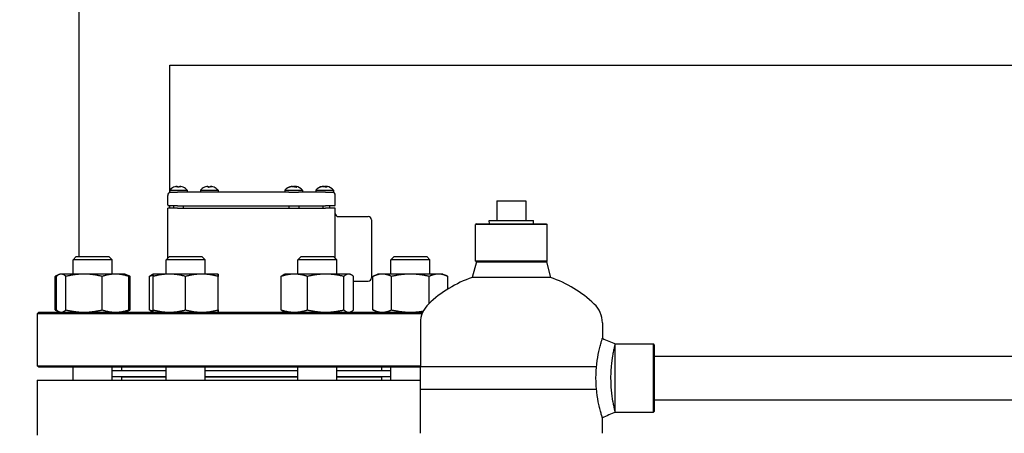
# Model space of a CAD drawing. Header units: inches. Extents: x 18 to 846, y -67 to 561.
# Tile 47 of 256: x 66 to 85, y 248 to 256. Entities that reach past the tile are written whole.
import ezdxf

# ---------------------------------------------------------------- set-up
doc = ezdxf.new("R2010")
doc.units = ezdxf.units.IN
doc.header["$LTSCALE"] = 24
doc.header["$MEASUREMENT"] = 0
doc.layers.add('Dimension (ANSI)', color=7, linetype='Continuous', lineweight=25)
doc.layers.add('Visible (ANSI)', color=7, linetype='Continuous', lineweight=30)
doc.styles.add('Note Text (ANSI)', font='tahoma.ttf')
doc.dimstyles.new('SB Fraction-16 (ANSI)', dxfattribs={"dimscale": 24, "dimtxt": 0.125, "dimasz": 0.098425, "dimexe": 0.125, "dimexo": 0.0625, "dimgap": 0.031496, "dimtad": 0, "dimtih": 1, "dimtoh": 1, "dimdec": 4, "dimrnd": 1e-08, "dimzin": 0, "dimdsep": 46, "dimlunit": 5, "dimtxsty": 'Note Text (ANSI)', "dimcen": 0.09, "dimdle": 0.393701, "dimclrd": 256, "dimclre": 256, "dimclrt": 256, "dimadec": 0, "dimazin": 3, "dimtfac": 0.96, "dimtofl": 0, "dimtmove": 0, "dimatfit": 3, "dimfxl": 1, "dimfrac": 2, "dimtolj": 1, "dimtzin": 12, "dimlwd": -1, "dimlwe": -1, "dimarcsym": 0})

# ---------------------------------------------------------------- blocks, each defined once
blk = doc.blocks.new('*D15')
at = {"layer": 'Defpoints', "color": 0, "transparency": 16777216}
for p in [(115.819, 378.668), (40.586, 88.956), (79.694, 88.956)]:
    blk.add_point(p, dxfattribs=at)
at = {"layer": 'Dimension (ANSI)', "transparency": 16777216}
for p, q in [((114.319, 378.668), (37.586, 378.668)), ((40.586, 376.306), (40.586, 240.462)), ((40.586, 91.318), (40.586, 235.162)), ((78.194, 88.956), (37.586, 88.956))]:
    blk.add_line(p, q, dxfattribs=at)
for points in [[(40.193, 376.306), (40.98, 376.306), (40.586, 378.668)], [(40.193, 91.318), (40.98, 91.318), (40.586, 88.956)]]:
    blk.add_solid(points, dxfattribs=at)
at = {"layer": 'Dimension (ANSI)', "transparency": 16777216, "insert": (31.446, 239.706), "char_height": 3, "attachment_point": 1, "style": 'Note Text (ANSI)'}
blk.add_mtext('\\A1;289 11/16', dxfattribs=at)

msp = doc.modelspace()

# ---------------------------------------------------------------- linework, layer by layer
at = {"layer": 'Visible (ANSI)'}
for p, q in [((67.19412, 256.91786), (67.19412, 251.48286)), ((68.94412, 255.16786), (110.44412, 255.16786)), ((68.94412, 252.76661), (68.94412, 255.16786)), ((68.93757, 252.75908), (69.27757, 252.75908)), ((68.93757, 252.75908), (68.93757, 252.72286)), ((68.93757, 252.72286), (68.96486, 252.72286)), ((68.94412, 252.71932), (68.94412, 252.72286)), ((68.96486, 252.72286), (69.08986, 252.72286)), ((69.07649, 252.83416), (69.07651, 252.83388)), ((69.12553, 252.81828), (69.08961, 252.81828)), ((71.23498, 252.72286), (69.08986, 252.72286)), ((69.09484, 252.83397), (69.09621, 252.81828)), ((69.1203, 252.83397), (69.11893, 252.81828)), ((69.13865, 252.83416), (69.13863, 252.83388)), ((69.27757, 252.75908), (69.27757, 252.72286)), ((69.53236, 252.75908), (69.87236, 252.75908)), ((69.53236, 252.75908), (69.53236, 252.72286)), ((69.67128, 252.83416), (69.6713, 252.83388)), ((69.72032, 252.81828), (69.6844, 252.81828)), ((69.68963, 252.83397), (69.691, 252.81828)), ((69.71509, 252.83397), (69.71372, 252.81828)), ((69.73344, 252.83416), (69.73342, 252.83388)), ((69.87236, 252.75908), (69.87236, 252.72286)), ((71.15736, 252.75908), (71.49736, 252.75908)), ((71.15736, 252.75908), (71.15736, 252.72286)), ((71.23498, 252.72286), (71.41974, 252.72286)), ((71.25272, 252.81828), (71.2388, 252.81828)), ((71.28925, 252.83551), (71.28946, 252.83315)), ((71.29797, 252.83498), (71.29798, 252.83492)), ((71.38205, 252.81828), (71.35014, 252.81828)), ((71.35675, 252.83498), (71.35529, 252.81828)), ((71.36547, 252.83551), (71.36542, 252.83486)), ((71.93986, 252.72286), (71.41974, 252.72286)), ((71.49736, 252.75908), (71.49736, 252.72286)), ((71.75215, 252.75908), (72.09215, 252.75908)), ((71.75215, 252.75908), (71.75215, 252.72286)), ((71.84219, 252.81828), (71.83178, 252.81828)), ((71.88478, 252.83546), (71.8849, 252.83405)), ((71.96904, 252.81828), (71.93554, 252.81828)), ((71.93986, 252.72286), (72.06486, 252.72286)), ((71.94154, 252.82973), (71.94095, 252.82295)), ((71.94833, 252.83479), (71.94689, 252.81828)), ((71.95953, 252.83546), (71.95945, 252.83462)), ((72.06486, 252.72286), (72.09215, 252.72286)), ((72.09215, 252.75908), (72.09215, 252.72286)), ((68.90236, 252.47849), (68.90236, 252.66036)), ((72.12736, 252.47849), (72.12736, 252.66036)), ((75.2345, 252.55686), (75.7945, 252.55686)), ((75.2345, 252.55686), (75.2345, 252.17686)), ((75.7945, 252.55686), (75.7945, 252.17686)), ((69.08986, 252.41286), (68.90236, 252.41286)), ((68.90236, 251.44955), (68.90236, 252.41286)), ((69.08986, 252.46286), (68.91799, 252.46286)), ((68.94412, 252.41286), (68.94412, 252.46286)), ((69.01257, 252.46286), (69.01257, 252.41286)), ((69.08986, 252.46286), (71.93986, 252.46286)), ((69.08986, 252.41286), (71.93986, 252.41286)), ((69.20257, 252.46286), (69.20257, 252.41286)), ((71.23236, 252.46286), (71.23236, 252.41286)), ((71.42236, 252.46286), (71.42236, 252.41286)), ((71.88986, 252.46286), (71.88986, 252.41286)), ((72.11174, 252.46286), (71.93986, 252.46286)), ((72.12736, 252.41286), (71.93986, 252.41286)), ((72.01715, 252.46286), (72.01715, 252.41286)), ((72.12736, 251.44955), (72.12736, 252.41286)), ((72.18986, 252.25286), (72.76236, 252.25286)), ((72.82486, 252.19036), (72.82486, 251.07536)), ((75.08921, 252.17686), (75.93978, 252.17686)), ((75.09109, 252.11686), (75.08921, 252.17686)), ((75.93791, 252.11686), (75.93978, 252.17686)), ((74.84262, 252.11686), (74.827, 252.10124)), ((76.202, 252.10124), (74.827, 252.10124)), ((74.827, 251.39811), (74.827, 252.10124)), ((74.84262, 252.11686), (76.18637, 252.11686)), ((76.18637, 252.11686), (76.202, 252.10124)), ((76.202, 251.39811), (76.202, 252.10124)), ((67.14432, 251.48286), (67.08182, 251.42036)), ((67.83182, 251.42036), (67.08182, 251.42036)), ((67.08182, 251.14686), (67.08182, 251.42036)), ((67.14432, 251.48286), (67.76932, 251.48286)), ((67.76932, 251.48286), (67.83182, 251.42036)), ((67.83182, 251.14686), (67.83182, 251.42036)), ((68.93568, 251.48286), (68.87318, 251.42036)), ((69.62318, 251.42036), (68.87318, 251.42036)), ((68.87318, 251.14686), (68.87318, 251.42036)), ((68.93568, 251.48286), (69.56068, 251.48286)), ((69.56068, 251.48286), (69.62318, 251.42036)), ((69.62318, 251.14686), (69.62318, 251.42036)), ((71.46904, 251.48286), (71.40654, 251.42036)), ((72.15654, 251.42036), (71.40654, 251.42036)), ((71.40654, 251.14686), (71.40654, 251.42036)), ((71.46904, 251.48286), (72.09404, 251.48286)), ((72.09404, 251.48286), (72.15654, 251.42036)), ((72.15654, 251.14686), (72.15654, 251.42036)), ((73.2604, 251.48286), (73.1979, 251.42036)), ((73.9479, 251.42036), (73.1979, 251.42036)), ((73.1979, 251.14686), (73.1979, 251.42036)), ((73.2604, 251.48286), (73.8854, 251.48286)), ((73.8854, 251.48286), (73.9479, 251.42036)), ((73.9479, 251.14686), (73.9479, 251.42036)), ((74.84096, 251.38415), (74.76029, 251.08151)), ((76.202, 251.39811), (74.827, 251.39811)), ((74.84096, 251.38415), (74.827, 251.39811)), ((74.84096, 251.38415), (75.5145, 251.38415)), ((75.5145, 251.38415), (76.18803, 251.38415)), ((76.18803, 251.38415), (76.202, 251.39811)), ((76.18803, 251.38415), (76.2687, 251.08151)), ((66.73514, 250.45795), (66.73514, 251.10178)), ((66.81026, 251.13681), (66.73631, 251.10233)), ((66.76026, 250.45795), (66.76026, 251.10178)), ((66.83182, 251.14686), (66.81026, 251.13681)), ((66.85266, 251.14686), (66.83182, 251.14686)), ((67.29334, 251.14686), (66.85266, 251.14686)), ((66.94506, 250.45795), (66.94506, 251.10178)), ((67.8975, 251.14686), (67.29334, 251.14686)), ((67.64162, 250.45795), (67.64162, 251.10178)), ((68.08182, 251.14686), (67.8975, 251.14686)), ((68.08182, 251.14686), (68.10338, 251.13681)), ((68.10338, 251.13681), (68.17733, 251.10233)), ((68.15338, 250.45795), (68.15338, 251.10178)), ((68.17851, 250.45795), (68.17851, 251.10178)), ((68.55055, 250.45795), (68.55055, 251.10178)), ((68.62318, 251.14686), (68.60063, 251.13635)), ((68.62215, 250.45795), (68.62215, 251.10178)), ((68.93414, 251.14686), (68.62318, 251.14686)), ((68.62318, 251.14686), (68.62318, 251.14686)), ((69.55914, 251.14686), (68.93414, 251.14686)), ((69.24612, 250.45795), (69.24612, 251.10178)), ((69.87318, 251.14686), (69.55914, 251.14686)), ((69.87215, 250.45795), (69.87215, 251.10178)), ((69.87318, 251.14686), (69.87318, 251.14686)), ((69.87318, 251.14686), (69.87318, 251.14686)), ((69.8742, 250.45795), (69.8742, 251.10178)), ((71.08392, 250.45795), (71.08392, 251.10178)), ((71.15654, 251.14686), (71.134, 251.13635)), ((71.33834, 251.14686), (71.15654, 251.14686)), ((71.94159, 251.14686), (71.33834, 251.14686)), ((71.59277, 250.45795), (71.59277, 251.10178)), ((72.38478, 251.14686), (71.94159, 251.14686)), ((72.2904, 250.45795), (72.2904, 251.10178)), ((72.40654, 251.14686), (72.38478, 251.14686)), ((72.40654, 251.14686), (72.42909, 251.13635)), ((72.47917, 250.45795), (72.47917, 251.10178)), ((72.47917, 251.01286), (72.76236, 251.01286)), ((72.85122, 250.45795), (72.85122, 251.10178)), ((72.9479, 251.14686), (72.8524, 251.10233)), ((73.03075, 251.14686), (72.9479, 251.14686)), ((73.57112, 251.14686), (73.03075, 251.14686)), ((73.21028, 250.45795), (73.21028, 251.10178)), ((74.11328, 251.14686), (73.57112, 251.14686)), ((73.93196, 250.58214), (73.93196, 251.10178)), ((74.1979, 251.14686), (74.11328, 251.14686)), ((74.1979, 251.14686), (74.29341, 251.10233)), ((74.29459, 250.8602), (74.29459, 251.10178)), ((75.5145, 251.08151), (74.76029, 251.08151)), ((76.2687, 251.08151), (75.5145, 251.08151)), ((66.81026, 250.42292), (66.73631, 250.4574)), ((68.10338, 250.42292), (68.17733, 250.4574)), ((72.9479, 250.41286), (72.8524, 250.4574)), ((66.42111, 250.41286), (66.38986, 250.38161)), ((73.79544, 250.38161), (66.38986, 250.38161)), ((66.38986, 250.38161), (66.38986, 249.38411)), ((66.42111, 250.41286), (73.80819, 250.41286)), ((66.83182, 250.41286), (66.81026, 250.42292)), ((68.08182, 250.41286), (68.10338, 250.42292)), ((68.62318, 250.41287), (68.60063, 250.42338)), ((68.62318, 250.41286), (68.62318, 250.41287)), ((69.87318, 250.41286), (69.87318, 250.41287)), ((71.15654, 250.41286), (71.134, 250.42338)), ((72.40654, 250.41286), (72.42909, 250.42338)), ((73.7645, 250.20846), (73.7645, 249.36593)), ((77.2645, 250.20846), (77.2645, 249.91035)), ((77.51419, 249.8013), (77.5145, 249.80161)), ((77.5145, 248.48911), (77.5145, 249.80161)), ((77.5145, 249.80161), (78.24887, 249.80161)), ((78.24887, 248.48911), (78.24887, 249.80161)), ((78.2645, 249.78599), (78.24887, 249.80161)), ((78.2645, 249.78599), (78.2645, 248.50474)), ((78.2645, 249.56536), (113.87962, 249.56536)), ((66.38986, 249.38411), (73.7645, 249.38411)), ((66.42111, 249.35286), (66.38986, 249.38411)), ((73.7645, 249.35286), (66.42111, 249.35286)), ((67.08182, 249.10786), (67.08182, 249.35286)), ((67.83182, 249.10786), (67.83182, 249.35286)), ((67.83182, 249.29286), (68.87318, 249.29286)), ((68.01486, 249.35286), (68.01486, 249.29286)), ((68.87318, 249.10786), (68.87318, 249.35286)), ((69.62318, 249.10786), (69.62318, 249.35286)), ((69.62318, 249.29286), (71.40654, 249.29286)), ((71.40654, 249.10786), (71.40654, 249.35286)), ((72.15654, 249.10786), (72.15654, 249.35286)), ((72.15654, 249.29286), (73.1979, 249.29286)), ((73.01486, 249.35286), (73.01486, 249.29286)), ((73.1979, 249.10786), (73.1979, 249.35286)), ((73.7645, 249.36593), (77.15287, 249.36593)), ((73.7645, 249.36593), (77.15287, 249.36593)), ((73.7645, 248.9248), (73.7645, 249.36593)), ((66.38986, 249.10786), (73.7645, 249.10786)), ((66.38986, 249.10786), (66.38986, 248.04786)), ((67.83182, 249.17286), (68.87318, 249.17286)), ((68.01486, 249.16786), (68.87318, 249.16786)), ((68.01486, 249.16786), (68.01486, 249.10786)), ((68.13986, 249.17286), (68.13986, 249.16786)), ((69.62318, 249.17286), (71.40654, 249.17286)), ((69.62318, 249.16786), (71.40654, 249.16786)), ((72.15654, 249.17286), (73.1979, 249.17286)), ((72.15654, 249.16786), (73.01486, 249.16786)), ((72.88986, 249.17286), (72.88986, 249.16786)), ((73.01486, 249.16786), (73.01486, 249.10786)), ((77.15287, 248.9248), (73.7645, 248.9248)), ((73.7645, 248.08227), (73.7645, 248.9248)), ((77.15287, 248.9248), (73.7645, 248.9248)), ((78.2645, 248.72536), (113.87962, 248.72536)), ((77.2645, 248.08227), (77.2645, 248.38038)), ((77.51419, 248.48943), (77.5145, 248.48911)), ((77.5145, 248.48911), (78.24887, 248.48911)), ((78.2645, 248.50474), (78.24887, 248.48911))]:
    msp.add_line(p, q, dxfattribs=at)
for centre, radius, start, end in [((68.96486, 252.66036), 0.0625, 90, 180), ((69.10757, 252.61786), 0.221, 115.409874, 140.284863), ((69.01626, 252.81008), 0.0082, 90.196335, 115.409874), ((69.19888, 252.81008), 0.0082, 64.590126, 89.803665), ((69.10757, 252.61786), 0.221, 39.715137, 64.590126), ((69.70236, 252.61786), 0.221, 115.409874, 140.284863), ((69.61105, 252.81008), 0.0082, 90.196335, 115.409874), ((69.79367, 252.81008), 0.0082, 64.590126, 89.803665), ((69.70236, 252.61786), 0.221, 39.715137, 64.590126), ((71.32736, 252.61786), 0.221, 100.13391, 140.284863), ((71.32736, 252.61786), 0.221, 39.715137, 79.86609), ((71.92215, 252.61786), 0.221, 100.840466, 140.284863), ((71.92215, 252.61786), 0.221, 39.715137, 79.159534), ((72.06486, 252.66036), 0.0625, 0, 90), ((68.91799, 252.47849), 0.01562, 180, 270), ((72.11174, 252.47849), 0.01562, 270, 0), ((72.18986, 252.31536), 0.0625, 180, 270), ((72.76236, 252.19036), 0.0625, 0, 90), ((72.76236, 251.07536), 0.0625, 270, 0), ((75.5145, 248.8938), 2.31406, 109.021437, 133.555837), ((75.5145, 248.8938), 2.31406, 46.444163, 70.978563), ((74.2645, 250.20846), 0.5, 133.555837, 180), ((76.7645, 250.20846), 0.5, 0, 46.444163)]:
    msp.add_arc(centre, radius, start, end, dxfattribs=at)
for centre, major_axis, ratio, start_param, end_param in [((69.10565, 252.619), (0.11199, 0.19008), 0.98515146, 0.74451313, 0.96972545), ((69.17605, 252.66849), (-0.11678, 0.15796), 0.54088388, 6.10401031, 6.19637958), ((69.0528, 252.66849), (-0.13334, -0.14425), 0.67634653, 3.90156076, 3.99393004), ((69.06454, 252.84908), (0.0104, -0.02068), 0.2905338, 0.61135669, 0.69802965), ((69.12039, 252.619), (-0.01944, 0.21976), 0.1479205, 0.20550117, 0.43071349), ((69.09475, 252.619), (0.01944, 0.21976), 0.1479205, 5.85247182, 6.07768414), ((69.16234, 252.66849), (-0.13334, 0.14425), 0.67634653, 5.43084792, 5.5232172), ((69.1506, 252.84908), (0.0104, 0.02068), 0.2905338, 2.44356301, 2.53023597), ((69.03909, 252.66849), (0.11678, 0.15796), 0.54088388, 0.08680572, 0.179175), ((69.1095, 252.619), (0.11199, -0.19008), 0.98515146, 2.1718672, 2.39707952), ((69.70044, 252.619), (0.11199, 0.19008), 0.98515146, 0.74451313, 0.96972545), ((69.77085, 252.66849), (-0.11678, 0.15796), 0.54088388, 6.10401031, 6.19637958), ((69.64759, 252.66849), (-0.13334, -0.14425), 0.67634653, 3.90156076, 3.99393004), ((69.65933, 252.84908), (0.0104, -0.02068), 0.2905338, 0.61135669, 0.69802965), ((69.71518, 252.619), (-0.01944, 0.21976), 0.1479205, 0.20550117, 0.43071349), ((69.68954, 252.619), (0.01944, 0.21976), 0.1479205, 5.85247182, 6.07768414), ((69.75713, 252.66849), (-0.13334, 0.14425), 0.67634653, 5.43084792, 5.5232172), ((69.74539, 252.84908), (0.0104, 0.02068), 0.2905338, 2.44356301, 2.53023597), ((69.63388, 252.66849), (0.11678, 0.15796), 0.54088388, 0.08680572, 0.179175), ((69.70429, 252.619), (0.11199, -0.19008), 0.98515146, 2.1718672, 2.39707952), ((71.33113, 252.619), (-0.06355, 0.21127), 0.95312845, 6.22255574, 6.44776806), ((71.32011, 252.619), (0.03411, 0.21796), 0.82600844, 0.3471504, 0.57236272), ((71.30733, 252.66849), (0.18267, 0.07226), 0.84313746, 1.33332677, 1.34263119), ((71.28425, 252.84908), (-0.00392, -0.02079), 0.5421127, 0.81108156, 0.94507313), ((71.41273, 252.66849), (-0.1002, 0.16896), 0.19778579, 0.08445008, 0.17681936), ((71.24848, 252.66849), (-0.10611, -0.16532), 0.37831234, 3.58100243, 3.6733717), ((71.30023, 252.84908), (0.01188, -0.02087), 0.09873334, 0.6080551, 0.7869747), ((71.33977, 252.619), (-0.02009, 0.2197), 0.28974132, 5.81289787, 6.03811019), ((71.40624, 252.66849), (0.10611, -0.16532), 0.37831234, 2.63728458, 2.70218288), ((71.33349, 252.84908), (-0.01134, 0.02079), 0.19423877, 2.19283965, 2.75214491), ((71.3545, 252.84908), (-0.01188, -0.02087), 0.09873334, 5.49621061, 6.05551588), ((71.31661, 252.619), (0.02315, 0.2194), 0.55687875, 5.89807734, 6.12328966), ((71.34739, 252.66849), (-0.18267, 0.07226), 0.84313746, 4.85748926, 4.94985854), ((71.28905, 252.66849), (0.15665, 0.11853), 0.77902489, 0.50640649, 0.59877577), ((71.37793, 252.84908), (0.00688, 0.02065), 0.47355535, 2.45496054, 2.48963316), ((71.92463, 252.619), (-0.09185, 0.20059), 0.97784059, 6.08080434, 6.30601666), ((71.91605, 252.619), (0.0403, 0.2169), 0.87882115, 0.38042979, 0.6056421), ((71.89347, 252.66849), (0.17091, 0.09684), 0.81837338, 1.16641404, 1.18233981), ((71.88206, 252.84908), (-0.00541, -0.02072), 0.5139195, 0.93409149, 0.97661957), ((72.00502, 252.66849), (-0.10242, 0.16763), 0.2833108, 0.02981259, 0.12218187), ((71.84762, 252.66849), (-0.11038, -0.16249), 0.45630038, 3.64336979, 3.73573907), ((71.89073, 252.84908), (0.01168, -0.02084), 0.14296942, 0.6133463, 0.7631665), ((71.93488, 252.619), (-0.01959, 0.21975), 0.19034616, 5.82242205, 6.04763436), ((71.93344, 252.84908), (-0.01096, 0.02074), 0.23875081, 2.17290201, 2.72638819), ((71.99668, 252.66849), (0.11038, -0.16249), 0.45630038, 2.5835909, 2.63981551), ((71.95357, 252.84908), (-0.01168, -0.02084), 0.14296942, 5.52001881, 5.97616322), ((71.91072, 252.619), (0.02177, 0.21954), 0.46912394, 5.88587725, 6.11108957), ((71.95084, 252.66849), (-0.17091, 0.09684), 0.81837338, 5.02440199, 5.11677126), ((71.97182, 252.84908), (0.00794, 0.02062), 0.43415021, 2.46421985, 2.50966185), ((71.87595, 252.66849), (0.1451, 0.13242), 0.73606383, 0.38514845, 0.47751772)]:
    msp.add_ellipse(centre, major_axis=major_axis, ratio=ratio, start_param=start_param, end_param=end_param, dxfattribs=at)
for points, knots in [([(69.06112, 252.83355), (69.06277, 252.83391), (69.06459, 252.83428), (69.06805, 252.83488), (69.06969, 252.83512), (69.07236, 252.83543), (69.07358, 252.83552), (69.07539, 252.83552), (69.07598, 252.83544), (69.0763, 252.83526), (69.07635, 252.83522), (69.07638, 252.83518)], [0, 0, 0, 0, 0.0130054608, 0.0130054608, 0.0260109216, 0.0260109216, 0.0386519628, 0.0386519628, 0.0512930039, 0.0512930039, 0.0542567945, 0.0542567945, 0.0542567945, 0.0542567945]), ([(69.08225, 252.83518), (69.08368, 252.83533), (69.08516, 252.83544), (69.08816, 252.83555), (69.08965, 252.83552), (69.09202, 252.83532), (69.09305, 252.83514), (69.09444, 252.83464), (69.0948, 252.83432), (69.09485, 252.83385), (69.09482, 252.8337), (69.09473, 252.83355)], [0.0280397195, 0.0280397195, 0.0280397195, 0.0280397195, 0.0388042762, 0.0388042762, 0.0514385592, 0.0514385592, 0.0642198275, 0.0642198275, 0.0770010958, 0.0770010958, 0.0822463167, 0.0822463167, 0.0822463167, 0.0822463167]), ([(69.08915, 252.81749), (69.08917, 252.81755), (69.08918, 252.8176), (69.0893, 252.81804), (69.08946, 252.81828), (69.08961, 252.81828)], [0.02219206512, 0.02219206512, 0.02219206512, 0.02219206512, 0.02324096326, 0.02324096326, 0.03095777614, 0.03095777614, 0.03095777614, 0.03095777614]), ([(69.12042, 252.83355), (69.1202, 252.83391), (69.12029, 252.83428), (69.1212, 252.83488), (69.12202, 252.83512), (69.12404, 252.83543), (69.12537, 252.83552), (69.12839, 252.83552), (69.13009, 252.83544), (69.13211, 252.83526), (69.1325, 252.83522), (69.13289, 252.83518)], [0, 0, 0, 0, 0.0130054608, 0.0130054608, 0.0260109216, 0.0260109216, 0.0386519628, 0.0386519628, 0.0512930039, 0.0512930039, 0.0542567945, 0.0542567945, 0.0542567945, 0.0542567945]), ([(69.12553, 252.81828), (69.12568, 252.81828), (69.12584, 252.81804), (69.12596, 252.8176), (69.12597, 252.81755), (69.12599, 252.81749)], [0.09271316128, 0.09271316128, 0.09271316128, 0.09271316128, 0.10042997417, 0.10042997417, 0.1014788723, 0.1014788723, 0.1014788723, 0.1014788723]), ([(69.13876, 252.83518), (69.13886, 252.83533), (69.13921, 252.83544), (69.14047, 252.83555), (69.14148, 252.83552), (69.14382, 252.83532), (69.14531, 252.83514), (69.14856, 252.83464), (69.15031, 252.83432), (69.15263, 252.83385), (69.15332, 252.8337), (69.15402, 252.83355)], [0.0280397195, 0.0280397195, 0.0280397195, 0.0280397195, 0.0388042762, 0.0388042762, 0.0514385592, 0.0514385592, 0.0642198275, 0.0642198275, 0.0770010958, 0.0770010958, 0.0822463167, 0.0822463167, 0.0822463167, 0.0822463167]), ([(69.65591, 252.83355), (69.65757, 252.83391), (69.65938, 252.83428), (69.66284, 252.83488), (69.66448, 252.83512), (69.66716, 252.83543), (69.66837, 252.83552), (69.67018, 252.83552), (69.67078, 252.83544), (69.67109, 252.83526), (69.67114, 252.83522), (69.67117, 252.83518)], [0, 0, 0, 0, 0.0130054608, 0.0130054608, 0.0260109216, 0.0260109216, 0.0386519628, 0.0386519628, 0.0512930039, 0.0512930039, 0.0542567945, 0.0542567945, 0.0542567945, 0.0542567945]), ([(69.67704, 252.83518), (69.67847, 252.83533), (69.67995, 252.83544), (69.68296, 252.83555), (69.68444, 252.83552), (69.68681, 252.83532), (69.68784, 252.83514), (69.68923, 252.83464), (69.68959, 252.83432), (69.68964, 252.83385), (69.68961, 252.8337), (69.68952, 252.83355)], [0.0280397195, 0.0280397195, 0.0280397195, 0.0280397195, 0.0388042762, 0.0388042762, 0.0514385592, 0.0514385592, 0.0642198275, 0.0642198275, 0.0770010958, 0.0770010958, 0.0822463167, 0.0822463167, 0.0822463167, 0.0822463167]), ([(69.68394, 252.81749), (69.68396, 252.81755), (69.68397, 252.8176), (69.68409, 252.81804), (69.68425, 252.81828), (69.6844, 252.81828)], [0.02219206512, 0.02219206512, 0.02219206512, 0.02219206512, 0.02324096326, 0.02324096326, 0.03095777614, 0.03095777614, 0.03095777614, 0.03095777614]), ([(69.71521, 252.83355), (69.71499, 252.83391), (69.71508, 252.83428), (69.71599, 252.83488), (69.71681, 252.83512), (69.71884, 252.83543), (69.72016, 252.83552), (69.72318, 252.83552), (69.72488, 252.83544), (69.7269, 252.83526), (69.72729, 252.83522), (69.72768, 252.83518)], [0, 0, 0, 0, 0.0130054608, 0.0130054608, 0.0260109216, 0.0260109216, 0.0386519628, 0.0386519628, 0.0512930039, 0.0512930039, 0.0542567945, 0.0542567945, 0.0542567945, 0.0542567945]), ([(69.72032, 252.81828), (69.72047, 252.81828), (69.72063, 252.81804), (69.72075, 252.8176), (69.72076, 252.81755), (69.72078, 252.81749)], [0.09271316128, 0.09271316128, 0.09271316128, 0.09271316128, 0.10042997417, 0.10042997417, 0.1014788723, 0.1014788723, 0.1014788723, 0.1014788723]), ([(69.73356, 252.83518), (69.73366, 252.83533), (69.734, 252.83544), (69.73526, 252.83555), (69.73627, 252.83552), (69.73862, 252.83532), (69.7401, 252.83514), (69.74335, 252.83464), (69.74511, 252.83432), (69.74742, 252.83385), (69.74812, 252.8337), (69.74881, 252.83355)], [0.0280397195, 0.0280397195, 0.0280397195, 0.0280397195, 0.0388042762, 0.0388042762, 0.0514385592, 0.0514385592, 0.0642198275, 0.0642198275, 0.0770010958, 0.0770010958, 0.0822463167, 0.0822463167, 0.0822463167, 0.0822463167]), ([(71.23545, 252.81749), (71.23557, 252.81755), (71.23569, 252.8176), (71.2367, 252.81804), (71.23783, 252.81828), (71.2388, 252.81828)], [0.02219206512, 0.02219206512, 0.02219206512, 0.02219206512, 0.02324096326, 0.02324096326, 0.03095777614, 0.03095777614, 0.03095777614, 0.03095777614]), ([(71.28925, 252.83551), (71.28924, 252.83554), (71.28897, 252.8355), (71.28794, 252.83532), (71.28704, 252.83514), (71.28471, 252.83464), (71.28328, 252.83432), (71.28121, 252.83385), (71.28057, 252.8337), (71.2799, 252.83355)], [0.040382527, 0.040382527, 0.040382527, 0.040382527, 0.0514385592, 0.0514385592, 0.0642198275, 0.0642198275, 0.0770010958, 0.0770010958, 0.0822463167, 0.0822463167, 0.0822463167, 0.0822463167]), ([(71.29094, 252.83355), (71.29234, 252.83391), (71.29402, 252.83428), (71.29753, 252.83488), (71.29937, 252.83512), (71.30265, 252.83543), (71.30432, 252.83552), (71.30725, 252.83552), (71.30852, 252.83544), (71.30967, 252.83526), (71.30988, 252.83522), (71.31007, 252.83518)], [0, 0, 0, 0, 0.0130054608, 0.0130054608, 0.0260109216, 0.0260109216, 0.0386519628, 0.0386519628, 0.0512930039, 0.0512930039, 0.0542567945, 0.0542567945, 0.0542567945, 0.0542567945]), ([(71.29797, 252.83498), (71.29796, 252.8351), (71.29786, 252.8352), (71.29736, 252.83543), (71.29668, 252.83552), (71.29473, 252.83552), (71.29345, 252.83544), (71.29177, 252.83526), (71.29144, 252.83522), (71.29109, 252.83518)], [0.0195237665, 0.0195237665, 0.0195237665, 0.0195237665, 0.0260109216, 0.0260109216, 0.0386519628, 0.0386519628, 0.0512930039, 0.0512930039, 0.0542567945, 0.0542567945, 0.0542567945, 0.0542567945]), ([(71.3179, 252.83518), (71.31923, 252.83533), (71.32072, 252.83544), (71.32397, 252.83555), (71.32575, 252.83552), (71.32889, 252.83532), (71.33047, 252.83514), (71.33312, 252.83464), (71.3342, 252.83432), (71.33524, 252.83385), (71.3355, 252.8337), (71.33572, 252.83355)], [0.0280397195, 0.0280397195, 0.0280397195, 0.0280397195, 0.0388042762, 0.0388042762, 0.0514385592, 0.0514385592, 0.0642198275, 0.0642198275, 0.0770010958, 0.0770010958, 0.0822463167, 0.0822463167, 0.0822463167, 0.0822463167]), ([(71.33682, 252.83518), (71.33549, 252.83533), (71.33401, 252.83544), (71.33075, 252.83555), (71.32897, 252.83552), (71.32739, 252.83542), (71.32738, 252.83542), (71.32736, 252.83542)], [0.0280397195, 0.0280397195, 0.0280397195, 0.0280397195, 0.0388042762, 0.0388042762, 0.0514385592, 0.0514385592, 0.0515689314, 0.0515689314, 0.0515689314, 0.0515689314]), ([(71.34246, 252.82902), (71.34242, 252.82863), (71.34239, 252.82825), (71.34236, 252.82784), (71.34236, 252.8278), (71.34235, 252.82776)], [-3.1047347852, -3.1047347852, -3.1047347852, -3.1047347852, -3.10182165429, -3.10182165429, -3.10150020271, -3.10150020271, -3.10150020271, -3.10150020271]), ([(71.35674, 252.83492), (71.3557, 252.83507), (71.35467, 252.83518), (71.35207, 252.83543), (71.35041, 252.83552), (71.34747, 252.83552), (71.34621, 252.83544), (71.34505, 252.83526), (71.34484, 252.83522), (71.34465, 252.83518)], [0.0183840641, 0.0183840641, 0.0183840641, 0.0183840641, 0.0260109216, 0.0260109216, 0.0386519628, 0.0386519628, 0.0512930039, 0.0512930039, 0.0542567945, 0.0542567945, 0.0542567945, 0.0542567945]), ([(71.35892, 252.83355), (71.35801, 252.83391), (71.35732, 252.83428), (71.35665, 252.83488), (71.35669, 252.83512), (71.35737, 252.83543), (71.35804, 252.83552), (71.35999, 252.83552), (71.36127, 252.83544), (71.36295, 252.83526), (71.36328, 252.83522), (71.36363, 252.83518)], [0, 0, 0, 0, 0.0130054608, 0.0130054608, 0.0260109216, 0.0260109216, 0.0386519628, 0.0386519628, 0.0512930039, 0.0512930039, 0.0542567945, 0.0542567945, 0.0542567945, 0.0542567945]), ([(71.36641, 252.83518), (71.36589, 252.83533), (71.36556, 252.83544), (71.3654, 252.83555), (71.36568, 252.83552), (71.36623, 252.83542), (71.36624, 252.83542), (71.36625, 252.83542)], [0.0280397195, 0.0280397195, 0.0280397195, 0.0280397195, 0.0388042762, 0.0388042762, 0.0514385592, 0.0514385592, 0.0515689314, 0.0515689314, 0.0515689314, 0.0515689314]), ([(71.38205, 252.81828), (71.38262, 252.81828), (71.38326, 252.81804), (71.38383, 252.8176), (71.38389, 252.81755), (71.38396, 252.81749)], [0.09271316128, 0.09271316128, 0.09271316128, 0.09271316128, 0.10042997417, 0.10042997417, 0.1014788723, 0.1014788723, 0.1014788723, 0.1014788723]), ([(71.82833, 252.81749), (71.82846, 252.81755), (71.82858, 252.8176), (71.82962, 252.81804), (71.83078, 252.81828), (71.83178, 252.81828)], [0.02219206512, 0.02219206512, 0.02219206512, 0.02219206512, 0.02324096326, 0.02324096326, 0.03095777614, 0.03095777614, 0.03095777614, 0.03095777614]), ([(71.88478, 252.83546), (71.88478, 252.83547), (71.88477, 252.83548), (71.88466, 252.83555), (71.8842, 252.83552), (71.88278, 252.83532), (71.88173, 252.83514), (71.87914, 252.83464), (71.8776, 252.83432), (71.87543, 252.83385), (71.87477, 252.8337), (71.87408, 252.83355)], [0.0371190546, 0.0371190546, 0.0371190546, 0.0371190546, 0.0388042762, 0.0388042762, 0.0514385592, 0.0514385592, 0.0642198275, 0.0642198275, 0.0770010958, 0.0770010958, 0.0822463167, 0.0822463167, 0.0822463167, 0.0822463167]), ([(71.88268, 252.83355), (71.88417, 252.83391), (71.88591, 252.83428), (71.88947, 252.83488), (71.8913, 252.83512), (71.89449, 252.83543), (71.89608, 252.83552), (71.8988, 252.83552), (71.89993, 252.83544), (71.9009, 252.83526), (71.90107, 252.83522), (71.90123, 252.83518)], [0, 0, 0, 0, 0.0130054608, 0.0130054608, 0.0260109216, 0.0260109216, 0.0386519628, 0.0386519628, 0.0512930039, 0.0512930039, 0.0542567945, 0.0542567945, 0.0542567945, 0.0542567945]), ([(71.89465, 252.83542), (71.89418, 252.83548), (71.89359, 252.83552), (71.89176, 252.83552), (71.89036, 252.83544), (71.88857, 252.83526), (71.88821, 252.83522), (71.88785, 252.83518)], [0.0306803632, 0.0306803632, 0.0306803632, 0.0306803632, 0.0386519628, 0.0386519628, 0.0512930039, 0.0512930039, 0.0542567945, 0.0542567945, 0.0542567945, 0.0542567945]), ([(71.90873, 252.83518), (71.91011, 252.83533), (71.91162, 252.83544), (71.91488, 252.83555), (71.91662, 252.83552), (71.91963, 252.83532), (71.9211, 252.83514), (71.9235, 252.83464), (71.92442, 252.83432), (71.92525, 252.83385), (71.92545, 252.8337), (71.9256, 252.83355)], [0.0280397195, 0.0280397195, 0.0280397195, 0.0280397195, 0.0388042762, 0.0388042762, 0.0514385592, 0.0514385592, 0.0642198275, 0.0642198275, 0.0770010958, 0.0770010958, 0.0822463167, 0.0822463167, 0.0822463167, 0.0822463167]), ([(71.93557, 252.83518), (71.9342, 252.83533), (71.93268, 252.83544), (71.92943, 252.83555), (71.92769, 252.83552), (71.92474, 252.83533), (71.92332, 252.83516), (71.92215, 252.83492)], [0.0280397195, 0.0280397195, 0.0280397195, 0.0280397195, 0.0388042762, 0.0388042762, 0.0514385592, 0.0514385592, 0.0637034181, 0.0637034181, 0.0637034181, 0.0637034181]), ([(71.94965, 252.83542), (71.94867, 252.83548), (71.94772, 252.83552), (71.94551, 252.83552), (71.94438, 252.83544), (71.9434, 252.83526), (71.94323, 252.83522), (71.94307, 252.83518)], [0.0306803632, 0.0306803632, 0.0306803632, 0.0306803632, 0.0386519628, 0.0386519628, 0.0512930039, 0.0512930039, 0.0542567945, 0.0542567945, 0.0542567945, 0.0542567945]), ([(71.9498, 252.83355), (71.94905, 252.83391), (71.94853, 252.83428), (71.94823, 252.83488), (71.94845, 252.83512), (71.94946, 252.83543), (71.9503, 252.83552), (71.95254, 252.83552), (71.95395, 252.83544), (71.95574, 252.83526), (71.95609, 252.83522), (71.95646, 252.83518)], [0, 0, 0, 0, 0.0130054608, 0.0130054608, 0.0260109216, 0.0260109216, 0.0386519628, 0.0386519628, 0.0512930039, 0.0512930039, 0.0542567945, 0.0542567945, 0.0542567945, 0.0542567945]), ([(71.96002, 252.83518), (71.95964, 252.83533), (71.95946, 252.83544), (71.95965, 252.83555), (71.96011, 252.83552), (71.96149, 252.83533), (71.96249, 252.83516), (71.96372, 252.83492)], [0.0280397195, 0.0280397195, 0.0280397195, 0.0280397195, 0.0388042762, 0.0388042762, 0.0514385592, 0.0514385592, 0.0637034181, 0.0637034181, 0.0637034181, 0.0637034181]), ([(71.96904, 252.81828), (71.96952, 252.81828), (71.97006, 252.81804), (71.97053, 252.8176), (71.97059, 252.81755), (71.97064, 252.81749)], [0.09271316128, 0.09271316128, 0.09271316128, 0.09271316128, 0.10042997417, 0.10042997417, 0.1014788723, 0.1014788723, 0.1014788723, 0.1014788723]), ([(77.15287, 249.36593), (77.15447, 249.38254), (77.15624, 249.39904), (77.16854, 249.50398), (77.18351, 249.58721), (77.20591, 249.69177), (77.21411, 249.72647), (77.22988, 249.78905), (77.23744, 249.81693), (77.25027, 249.86265), (77.25555, 249.88052), (77.26266, 249.90438), (77.2645, 249.91035), (77.2645, 249.91035)], [0.54292052, 0.54292052, 0.54292052, 0.54292052, 0.66548259, 0.66548259, 1.33096518, 1.33096518, 1.67897165, 1.67897165, 2.02697813, 2.02697813, 2.3749846, 2.3749846, 2.72299108, 2.72299108, 2.72299108, 2.72299108]), ([(77.43554, 249.30318), (77.43705, 249.32667), (77.43883, 249.35004), (77.44769, 249.44776), (77.45752, 249.51801), (77.47268, 249.60822), (77.47848, 249.63919), (77.48966, 249.69481), (77.49502, 249.71946), (77.50413, 249.75971), (77.50787, 249.77535), (77.5129, 249.79615), (77.51419, 249.8013), (77.51419, 249.8013)], [0.38853944, 0.38853944, 0.38853944, 0.38853944, 0.56065884, 0.56065884, 1.12131767, 1.12131767, 1.43272868, 1.43272868, 1.74413969, 1.74413969, 2.05555069, 2.05555069, 2.3669617, 2.3669617, 2.3669617, 2.3669617]), ([(77.14221, 249.14536), (77.14221, 249.16235), (77.14239, 249.17918), (77.14278, 249.1963), (77.14384, 249.2436), (77.14646, 249.29152), (77.15025, 249.33675)], [0.9579138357, 0.9579138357, 0.9579138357, 0.9579138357, 0.9690981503, 0.9690981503, 0.9690981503, 1, 1, 1, 1]), ([(77.15287, 248.9248), (77.15193, 248.93458), (77.15105, 248.94441), (77.15022, 248.95426), (77.14759, 248.98579), (77.1455, 249.01862), (77.14414, 249.05166), (77.14285, 249.08306), (77.14221, 249.11426), (77.14221, 249.14536)], [0.909157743, 0.909157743, 0.909157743, 0.909157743, 0.915886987, 0.915886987, 0.915886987, 0.9374320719, 0.9374320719, 0.9374320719, 0.9579138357, 0.9579138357, 0.9579138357, 0.9579138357]), ([(77.51419, 248.48943), (77.51419, 248.48943), (77.51299, 248.49423), (77.50826, 248.51373), (77.50475, 248.52842), (77.49612, 248.56631), (77.49102, 248.58955), (77.48032, 248.64206), (77.47473, 248.67133), (77.45928, 248.76077), (77.44886, 248.83282), (77.43441, 248.98696), (77.43054, 249.06906), (77.43054, 249.14536)], [7.09954185, 7.09954185, 7.09954185, 7.09954185, 7.40022443, 7.40022443, 7.70090702, 7.70090702, 8.0015896, 8.0015896, 8.30227219, 8.30227219, 8.88371625, 8.88371625, 9.4651603, 9.4651603, 9.4651603, 9.4651603]), ([(77.2645, 248.38038), (77.2645, 248.38038), (77.26266, 248.38635), (77.25555, 248.41021), (77.25027, 248.42808), (77.23744, 248.4738), (77.22988, 248.50168), (77.21411, 248.56426), (77.20591, 248.59896), (77.18351, 248.70352), (77.16854, 248.78675), (77.15624, 248.89169), (77.15447, 248.90819), (77.15287, 248.9248)], [8.16897323, 8.16897323, 8.16897323, 8.16897323, 8.5169797, 8.5169797, 8.86498617, 8.86498617, 9.21299265, 9.21299265, 9.56099912, 9.56099912, 10.22648171, 10.22648171, 10.34904441, 10.34904441, 10.34904441, 10.34904441])]:
    msp.add_open_spline(points, degree=3, knots=knots, dxfattribs=at)
for points in [[(71.94094, 252.82295), (71.94081, 252.82142), (71.94068, 252.81986), (71.94055, 252.81828)], [(77.2645, 249.91035), (77.34773, 249.874), (77.43096, 249.83766), (77.51419, 249.8013)], [(77.15025, 249.33675), (77.15106, 249.3465), (77.15194, 249.35624), (77.15287, 249.36593)], [(77.43054, 249.14536), (77.43054, 249.19635), (77.43227, 249.25009), (77.43554, 249.30318)], [(77.51419, 248.48943), (77.43096, 248.45307), (77.34773, 248.41673), (77.2645, 248.38038)]]:
    msp.add_open_spline(points, degree=3, dxfattribs=at)
for points, weights in [([(66.7869, 251.12322), (66.76187, 251.11431), (66.73514, 251.10178)], [1.01497786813, 1.01026529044, 1]), ([(66.85266, 251.14686), (66.80978, 251.14686), (66.76026, 251.10178)], [1, 1.0379548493, 1]), ([(66.94506, 251.10178), (66.89554, 251.14686), (66.85266, 251.14686)], [1, 1.0379548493, 1]), ([(67.29334, 251.14686), (67.1317, 251.14686), (66.94506, 251.10178)], [1, 1.0379548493, 1]), ([(67.64162, 251.10178), (67.45498, 251.14686), (67.29334, 251.14686)], [1, 1.0379548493, 1]), ([(67.8975, 251.14686), (67.77875, 251.14686), (67.64162, 251.10178)], [1, 1.0379548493, 1]), ([(68.15338, 251.10178), (68.01626, 251.14686), (67.8975, 251.14686)], [1, 1.0379548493, 1]), ([(68.10338, 251.13681), (68.12701, 251.12579), (68.15338, 251.10178)], [1.01893595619, 1.01986453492, 1]), ([(68.17851, 251.10178), (68.15206, 251.11405), (68.12727, 251.12285)], [1, 1.01005189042, 1.01477953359]), ([(68.17733, 251.10233), (68.17792, 251.10205), (68.17851, 251.10178)], [1.0004459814, 1.00022431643, 1]), ([(68.55055, 251.10178), (68.57695, 251.12531), (68.60063, 251.13635)], [1, 1.0194544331, 1.01896543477]), ([(68.62244, 251.12285), (68.58766, 251.11405), (68.55055, 251.10178)], [1.01477953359, 1.01005189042, 1]), ([(68.62215, 251.10178), (68.6227, 251.14664), (68.62318, 251.14686)], [1, 1.03776043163, 1.00038684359]), ([(68.93414, 251.14686), (68.78935, 251.14686), (68.62215, 251.10178)], [1, 1.0379548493, 1]), ([(69.24612, 251.10178), (69.07893, 251.14686), (68.93414, 251.14686)], [1, 1.0379548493, 1]), ([(69.55914, 251.14686), (69.41387, 251.14686), (69.24612, 251.10178)], [1, 1.0379548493, 1]), ([(69.87215, 251.10178), (69.70441, 251.14686), (69.55914, 251.14686)], [1, 1.0379548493, 1]), ([(69.87318, 251.14686), (69.8727, 251.14686), (69.87215, 251.10178)], [1, 1.0379548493, 1]), ([(69.8742, 251.10178), (69.87365, 251.14686), (69.87318, 251.14686)], [1, 1.0379548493, 1]), ([(71.33834, 251.14686), (71.22026, 251.14686), (71.08392, 251.10178)], [1, 1.0379548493, 1]), ([(71.08392, 251.10178), (71.11031, 251.12531), (71.134, 251.13635)], [1, 1.0194544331, 1.01896543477]), ([(71.59277, 251.10178), (71.45642, 251.14686), (71.33834, 251.14686)], [1, 1.0379548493, 1]), ([(71.94159, 251.14686), (71.7797, 251.14686), (71.59277, 251.10178)], [1, 1.0379548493, 1]), ([(72.2904, 251.10178), (72.10347, 251.14686), (71.94159, 251.14686)], [1, 1.0379548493, 1]), ([(72.38478, 251.14686), (72.34098, 251.14686), (72.2904, 251.10178)], [1, 1.0379548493, 1]), ([(72.47917, 251.10178), (72.42859, 251.14686), (72.38478, 251.14686)], [1, 1.0379548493, 1]), ([(73.03075, 251.14686), (72.94743, 251.14686), (72.85122, 251.10178)], [1, 1.0379548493, 1]), ([(73.21028, 251.10178), (73.11407, 251.14686), (73.03075, 251.14686)], [1, 1.0379548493, 1]), ([(73.57112, 251.14686), (73.40365, 251.14686), (73.21028, 251.10178)], [1, 1.0379548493, 1]), ([(73.93196, 251.10178), (73.73859, 251.14686), (73.57112, 251.14686)], [1, 1.0379548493, 1]), ([(74.11328, 251.14686), (74.02913, 251.14686), (73.93196, 251.10178)], [1, 1.0379548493, 1]), ([(74.29459, 251.10178), (74.19742, 251.14686), (74.11328, 251.14686)], [1, 1.0379548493, 1]), ([(74.29341, 251.10233), (74.294, 251.10205), (74.29459, 251.10178)], [1.0004459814, 1.00022431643, 1]), ([(66.73514, 250.45795), (66.76187, 250.44542), (66.7869, 250.43651)], [1, 1.01026529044, 1.01497786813]), ([(66.76026, 250.45795), (66.80978, 250.41286), (66.85266, 250.41286)], [1, 1.0379548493, 1]), ([(66.85266, 250.41286), (66.89554, 250.41286), (66.94506, 250.45795)], [1, 1.0379548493, 1]), ([(66.94506, 250.45795), (67.1317, 250.41286), (67.29334, 250.41286)], [1, 1.0379548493, 1]), ([(67.29334, 250.41286), (67.45498, 250.41286), (67.64162, 250.45795)], [1, 1.0379548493, 1]), ([(67.64162, 250.45795), (67.77875, 250.41286), (67.8975, 250.41286)], [1, 1.0379548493, 1]), ([(67.8975, 250.41286), (68.01626, 250.41286), (68.15338, 250.45795)], [1, 1.0379548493, 1]), ([(68.15338, 250.45795), (68.12701, 250.43394), (68.10338, 250.42292)], [1, 1.01986453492, 1.01893595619]), ([(68.12727, 250.43688), (68.15206, 250.44568), (68.17851, 250.45795)], [1.01477953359, 1.01005189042, 1]), ([(68.17851, 250.45795), (68.17792, 250.45767), (68.17733, 250.4574)], [1, 1.00022431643, 1.0004459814]), ([(68.60063, 250.42338), (68.57695, 250.43442), (68.55055, 250.45795)], [1.01896543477, 1.0194544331, 1]), ([(68.55055, 250.45795), (68.58766, 250.44568), (68.62244, 250.43688)], [1, 1.01005189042, 1.01477953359]), ([(68.62318, 250.41287), (68.6227, 250.41309), (68.62215, 250.45795)], [1.00038684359, 1.03776043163, 1]), ([(68.62215, 250.45795), (68.78935, 250.41286), (68.93414, 250.41286)], [1, 1.0379548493, 1]), ([(68.93414, 250.41286), (69.07893, 250.41286), (69.24612, 250.45795)], [1, 1.0379548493, 1]), ([(69.24612, 250.45795), (69.41387, 250.41286), (69.55914, 250.41286)], [1, 1.0379548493, 1]), ([(69.55914, 250.41286), (69.70441, 250.41286), (69.87215, 250.45795)], [1, 1.0379548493, 1]), ([(69.87215, 250.45795), (69.8727, 250.41286), (69.87318, 250.41286)], [1, 1.0379548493, 1]), ([(69.87318, 250.41286), (69.87365, 250.41286), (69.8742, 250.45795)], [1, 1.0379548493, 1]), ([(71.134, 250.42338), (71.11031, 250.43442), (71.08392, 250.45795)], [1.01896543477, 1.0194544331, 1]), ([(71.08392, 250.45795), (71.22026, 250.41286), (71.33834, 250.41286)], [1, 1.0379548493, 1]), ([(71.33834, 250.41286), (71.45642, 250.41286), (71.59277, 250.45795)], [1, 1.0379548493, 1]), ([(71.59277, 250.45795), (71.7797, 250.41286), (71.94159, 250.41286)], [1, 1.0379548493, 1]), ([(71.94159, 250.41286), (72.10347, 250.41286), (72.2904, 250.45795)], [1, 1.0379548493, 1]), ([(72.2904, 250.45795), (72.34098, 250.41286), (72.38478, 250.41286)], [1, 1.0379548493, 1]), ([(72.38478, 250.41286), (72.42859, 250.41286), (72.47917, 250.45795)], [1, 1.0379548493, 1]), ([(72.85122, 250.45795), (72.94743, 250.41286), (73.03075, 250.41286)], [1, 1.0379548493, 1]), ([(73.03075, 250.41286), (73.11407, 250.41286), (73.21028, 250.45795)], [1, 1.0379548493, 1]), ([(73.21028, 250.45795), (73.40365, 250.41286), (73.57112, 250.41286)], [1, 1.0379548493, 1]), ([(73.57112, 250.41286), (73.69041, 250.41286), (73.81871, 250.4349)], [1, 1.02674280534, 1.01579990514])]:
    msp.add_rational_spline(points, weights, degree=2, dxfattribs=at)

# ---------------------------------------------------------------- dimensions: what is measured, and where the dimension line sits
at = {"layer": 'Dimension (ANSI)'}
dim = msp.add_linear_dim(base=(40.58635, 88.95616), p1=(115.81912, 378.66786), p2=(79.69412, 88.95616), angle=270, dimstyle='SB Fraction-16 (ANSI)', override={"dimgap": 0.031496, "dimdec": 4, "dimtol": 0, "dimlim": 0, "dimtp": 0, "dimtm": 0, "dimtdec": 2, "dimatfit": 1}, dxfattribs=at)
dim.commit()
dim.dimension.update_dxf_attribs({"geometry": '*D15', "text_midpoint": (40.58635, 237.81201), "dimtype": 160})

doc.saveas('drawing.dxf')
